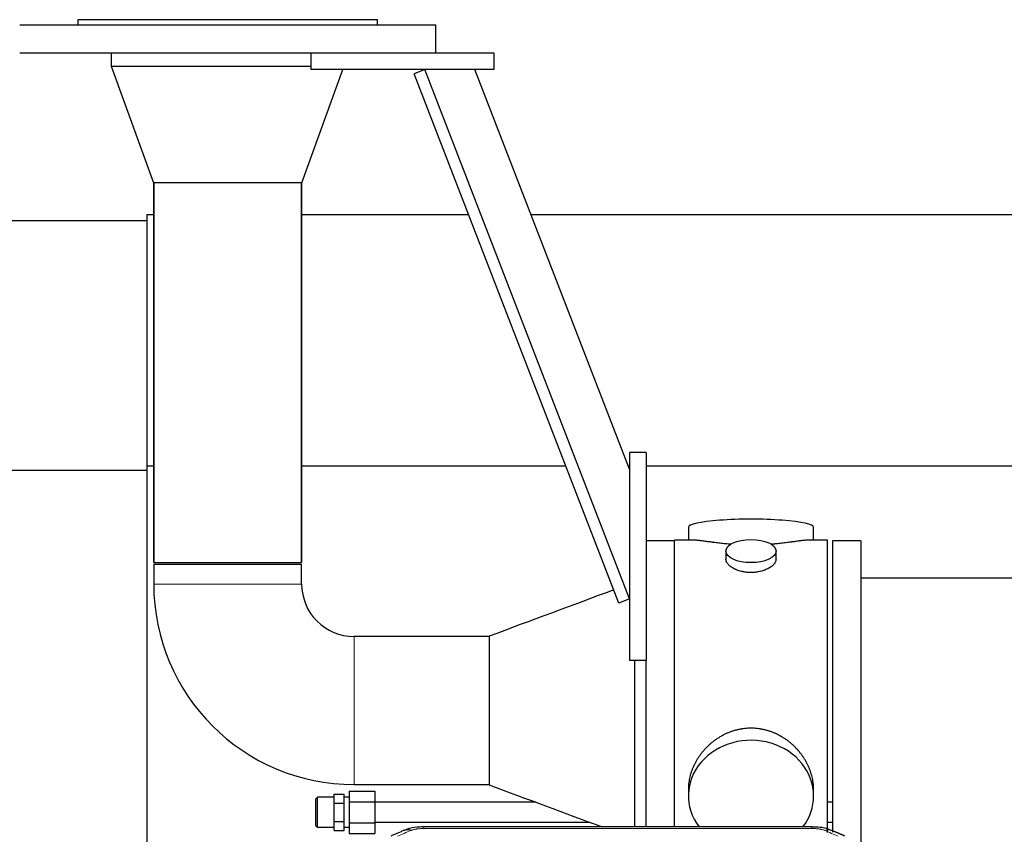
# Model space of a CAD drawing. Header units: inches. Extents: x 0 to 23760, y -13 to 16800.
# Tile 189 of 222: x 17047 to 17639, y 14132 to 14622. Entities that reach past the tile are written whole.
import ezdxf

# ---------------------------------------------------------------- set-up
doc = ezdxf.new("R2010")
doc.units = ezdxf.units.IN
doc.layers.add('254', color=7, linetype='Continuous', true_color=0xffffff)

msp = doc.modelspace()

# ---------------------------------------------------------------- linework, layer by layer
at = {"layer": '254', "color": 2, "linetype": 'Continuous', "lineweight": 25}
for p, q in [((17047.004, 14618.764), (17297.004, 14618.764)), ((17262.004, 14621.764), (17082.004, 14621.764)), ((17082.004, 14621.764), (17082.004, 14618.764)), ((17262.004, 14618.764), (17262.004, 14621.764)), ((17297.004, 14601.764), (17297.004, 14618.764)), ((17047.004, 14601.764), (17247.007, 14601.764)), ((17102.004, 14601.764), (17102.004, 14593.764)), ((17222.004, 14601.764), (17222.004, 14591.764)), ((17247.004, 14601.764), (17332.004, 14601.764)), ((17332.004, 14601.764), (17332.004, 14591.764)), ((17102.004, 14593.764), (17222.004, 14593.764)), ((17102.004, 14593.764), (17127.481, 14523.764)), ((17102.004, 14593.764), (17222.004, 14593.764)), ((17216.526, 14523.764), (17241.275, 14591.764)), ((17332.004, 14591.764), (17222.004, 14591.764)), ((17290.474, 14591.764), (17284.147, 14589.316)), ((17407.177, 14271.374), (17284.147, 14589.316)), ((17413.504, 14273.822), (17290.474, 14591.764)), ((17413.503, 14351.766), (17320.635, 14591.762)), ((17172.004, 14523.764), (17127.481, 14523.764)), ((17127.554, 14295.764), (17127.554, 14523.764)), ((17127.554, 14523.764), (17127.554, 14295.764)), ((17216.526, 14523.764), (17172.004, 14523.764)), ((17216.454, 14523.764), (17216.454, 14295.764)), ((17216.454, 14295.764), (17216.454, 14523.764)), ((17123.504, 14504.748), (17123.504, 14353.723)), ((17123.504, 14504.748), (17127.592, 14504.748)), ((17216.486, 14504.748), (17316.911, 14504.748)), ((17354.335, 14504.748), (20478.004, 14504.748)), ((16620.504, 14501.157), (17123.501, 14501.157)), ((17423.504, 14361.764), (17413.504, 14361.764)), ((17413.504, 14361.764), (17413.504, 14236.764)), ((17423.504, 14361.764), (17423.504, 14236.764)), ((16620.504, 14351.157), (17123.501, 14351.157)), ((17123.504, 14353.723), (17127.592, 14353.723)), ((17123.504, 14353.723), (17123.504, 14026.402)), ((17216.486, 14353.723), (17375.353, 14353.723)), ((17412.777, 14353.723), (17413.511, 14353.723)), ((17423.522, 14353.723), (20478.004, 14353.723)), ((17448.864, 14316.815), (17448.864, 14309.194)), ((17448.864, 14316.815), (17448.864, 14309.194)), ((17524.143, 14309.194), (17524.143, 14316.815)), ((17524.143, 14309.194), (17524.143, 14316.815)), ((17440.504, 14308.764), (17423.504, 14308.764)), ((17451.85, 14309.194), (17440.504, 14309.194)), ((17451.85, 14309.194), (17440.504, 14309.194)), ((17440.504, 14206.764), (17440.504, 14309.194)), ((17440.504, 14206.764), (17440.504, 14309.194)), ((17532.504, 14309.194), (17521.207, 14309.194)), ((17532.504, 14309.194), (17521.207, 14309.194)), ((17532.504, 14206.764), (17532.504, 14309.194)), ((17532.504, 14206.764), (17532.504, 14309.194)), ((17552.504, 14308.764), (17535.504, 14308.764)), ((17535.504, 14308.764), (17535.504, 14133.725)), ((17552.504, 14308.764), (17552.504, 14124.676)), ((17471.456, 14302.561), (17471.456, 14297.596)), ((17471.456, 14302.561), (17471.456, 14297.596)), ((17501.551, 14297.619), (17501.551, 14302.561)), ((17501.551, 14297.619), (17501.551, 14302.561)), ((17127.554, 14295.764), (17216.454, 14295.764)), ((17127.554, 14294.764), (17172.004, 14294.764)), ((17127.554, 14294.764), (17127.554, 14282.764)), ((17172.004, 14294.764), (17216.454, 14294.764)), ((17216.454, 14282.764), (17216.454, 14294.764)), ((17648.504, 14286.264), (17552.504, 14286.264)), ((17413.504, 14273.822), (17407.177, 14271.374)), ((17329.114, 14251.214), (17248.004, 14251.214)), ((17329.114, 14251.395), (17329.114, 14162.133)), ((17423.504, 14236.764), (17413.504, 14236.764)), ((17416.504, 14236.762), (17416.504, 14136.851)), ((17423.504, 14136.853), (17423.504, 14236.766)), ((17440.504, 14136.844), (17440.504, 14206.764)), ((17440.504, 14136.844), (17440.504, 14206.764)), ((17532.504, 14133.578), (17532.504, 14206.764)), ((17532.504, 14133.578), (17532.504, 14206.764)), ((17248.004, 14162.314), (17329.114, 14162.314)), ((17225.897, 14154.656), (17224.947, 14153.706)), ((17235.947, 14154.656), (17225.897, 14154.656)), ((17225.897, 14136.656), (17225.897, 14154.656)), ((17235.947, 14151.141), (17235.947, 14156.626)), ((17235.947, 14156.626), (17241.947, 14156.626)), ((17241.947, 14151.141), (17241.947, 14156.626)), ((17244.947, 14154.656), (17241.947, 14154.656)), ((17244.947, 14158.358), (17260.447, 14158.358)), ((17244.947, 14158.358), (17244.947, 14152.007)), ((17260.447, 14158.358), (17260.447, 14152.007)), ((17448.864, 14159.535), (17448.864, 14155.51)), ((17448.864, 14159.535), (17448.864, 14155.51)), ((17524.143, 14155.51), (17524.143, 14159.533)), ((17524.143, 14155.51), (17524.143, 14159.533)), ((17224.947, 14137.606), (17224.947, 14153.706)), ((17235.947, 14140.171), (17235.947, 14151.141)), ((17235.947, 14151.141), (17241.947, 14151.141)), ((17241.947, 14140.171), (17241.947, 14151.141)), ((17244.947, 14152.007), (17244.947, 14139.305)), ((17244.947, 14152.007), (17260.447, 14152.007)), ((17260.447, 14152.007), (17260.447, 14139.305)), ((17357.301, 14151.656), (17260.447, 14151.656)), ((17535.548, 14151.656), (17532.51, 14151.656)), ((17224.947, 14137.606), (17225.897, 14136.656)), ((17235.947, 14134.686), (17235.947, 14140.171)), ((17235.947, 14140.171), (17241.947, 14140.171)), ((17241.947, 14134.686), (17241.947, 14140.171)), ((17244.947, 14139.305), (17260.447, 14139.305)), ((17244.947, 14139.305), (17244.947, 14132.954)), ((17260.447, 14139.656), (17389.586, 14139.656)), ((17260.447, 14139.305), (17260.447, 14132.954)), ((17532.51, 14139.656), (17535.548, 14139.656)), ((17225.897, 14136.656), (17235.947, 14136.656)), ((17235.947, 14134.686), (17241.947, 14134.686)), ((17241.947, 14136.656), (17244.947, 14136.656)), ((17244.947, 14132.954), (17260.447, 14132.954)), ((17523.09, 14136.849), (17289.917, 14136.849))]:
    msp.add_line(p, q, dxfattribs=at)
at = {"layer": '254', "color": 110, "linetype": 'Continuous', "lineweight": 13}
for p, q in [((17216.454, 14282.764), (17127.554, 14282.764)), ((17248.004, 14251.214), (17248.004, 14206.764)), ((17248.004, 14206.764), (17248.004, 14162.314)), ((17289.917, 14136.849), (17289.917, 14135.896)), ((17523.09, 14135.896), (17289.917, 14135.896)), ((17523.09, 14136.848), (17523.09, 14135.896))]:
    msp.add_line(p, q, dxfattribs=at)
at = {"layer": '254', "color": 2, "linetype": 'Continuous', "lineweight": 25}
for radius in [120.45, 31.55]:
    msp.add_arc((17248.004, 14282.764), radius, 180, 270, dxfattribs=at)
for centre, major_axis, ratio, start_param, end_param in [((17486.504, 14316.815), (37.64, 0), 0.1305262, 0, 3.1415927), ((17486.504, 14316.815), (37.64, 0), 0.1305262, 0, 3.1415927), ((17486.504, 14155.51), (37.64, 0), 0.8870108, 0, 3.7346664), ((17486.504, 14155.51), (37.64, 0), 0.8870108, 0, 3.7346664), ((17486.504, 14155.51), (37.64, 0), 0.8870108, 5.6900133, 6.2831853), ((17486.504, 14155.51), (37.64, 0), 0.8870108, 5.6900133, 6.2831853), ((17282.159, 14125.687), (3.953, -9.186), 0.6419268, 2.5510147, 3.1418997)]:
    msp.add_ellipse(centre, major_axis=major_axis, ratio=ratio, start_param=start_param, end_param=end_param, dxfattribs=at)
msp.add_ellipse((17486.504, 14302.561), major_axis=(15.048, 0), ratio=0.4617486, dxfattribs=at)
msp.add_ellipse((17486.504, 14302.561), major_axis=(15.048, 0), ratio=0.4617486, dxfattribs=at)
at = {"layer": '254', "color": 110, "linetype": 'Continuous', "lineweight": 13}
msp.add_ellipse((17530.848, 14125.687), major_axis=(-3.953, -9.186), ratio=0.6419268, start_param=3.1410059, end_param=3.7321706, dxfattribs=at)
at = {"layer": '254', "color": 2, "linetype": 'Continuous', "lineweight": 25}
for points, knots in [([(17474.631, 14306.606), (17474.629, 14306.606), (17474.627, 14306.606), (17474.55, 14306.612), (17474.477, 14306.618), (17474.329, 14306.63), (17474.109, 14306.648), (17473.303, 14306.715), (17472.008, 14306.831), (17470.326, 14306.999), (17468.689, 14307.176), (17467.095, 14307.361), (17465.546, 14307.551), (17464.542, 14307.68), (17463.924, 14307.76), (17463.8, 14307.776), (17463.556, 14307.809), (17463.191, 14307.857), (17462.832, 14307.905), (17462.122, 14308), (17461.198, 14308.125), (17459.877, 14308.305), (17458.619, 14308.476), (17457.425, 14308.635), (17456.671, 14308.732), (17456.122, 14308.8), (17455.851, 14308.833), (17455.587, 14308.864), (17455.412, 14308.885), (17455.325, 14308.895), (17454.895, 14308.944), (17454.235, 14309.016), (17453.327, 14309.1), (17452.499, 14309.16), (17451.862, 14309.188), (17451.507, 14309.193), (17451.384, 14309.194)], [0, 0, 0, 0, 0.0002215, 0.0002215, 0.0071429, 0.0071429, 0.0140642, 0.027907, 0.083278, 0.1386489, 0.1940199, 0.2493909, 0.3047619, 0.3601329, 0.3601329, 0.3739756, 0.3739756, 0.3878184, 0.4155039, 0.4155039, 0.4708749, 0.5262458, 0.5816168, 0.6369878, 0.6923588, 0.6923588, 0.7200443, 0.733887, 0.733887, 0.7477298, 0.7477298, 0.8031008, 0.8584718, 0.9138427, 0.9692137, 1, 1, 1, 1]), ([(17474.631, 14306.606), (17474.629, 14306.606), (17474.627, 14306.606), (17474.55, 14306.612), (17474.477, 14306.618), (17474.329, 14306.63), (17474.109, 14306.648), (17473.303, 14306.715), (17472.008, 14306.831), (17470.326, 14306.999), (17468.689, 14307.176), (17467.095, 14307.361), (17465.546, 14307.551), (17464.542, 14307.68), (17463.924, 14307.76), (17463.8, 14307.776), (17463.556, 14307.809), (17463.191, 14307.857), (17462.832, 14307.905), (17462.122, 14308), (17461.198, 14308.125), (17459.877, 14308.305), (17458.619, 14308.476), (17457.425, 14308.635), (17456.671, 14308.732), (17456.122, 14308.8), (17455.851, 14308.833), (17455.587, 14308.864), (17455.412, 14308.885), (17455.325, 14308.895), (17454.895, 14308.944), (17454.235, 14309.016), (17453.327, 14309.1), (17452.499, 14309.16), (17451.862, 14309.188), (17451.507, 14309.193), (17451.384, 14309.194)], [0, 0, 0, 0, 0.0002215, 0.0002215, 0.0071429, 0.0071429, 0.0140642, 0.027907, 0.083278, 0.1386489, 0.1940199, 0.2493909, 0.3047619, 0.3601329, 0.3601329, 0.3739756, 0.3739756, 0.3878184, 0.4155039, 0.4155039, 0.4708749, 0.5262458, 0.5816168, 0.6369878, 0.6923588, 0.6923588, 0.7200443, 0.733887, 0.733887, 0.7477298, 0.7477298, 0.8031008, 0.8584718, 0.9138427, 0.9692137, 1, 1, 1, 1]), ([(17521.628, 14309.194), (17521.504, 14309.194), (17521.147, 14309.188), (17520.506, 14309.159), (17519.673, 14309.1), (17519.063, 14309.043), (17518.664, 14309.002), (17518.583, 14308.994), (17518.42, 14308.977), (17518.174, 14308.951), (17517.922, 14308.922), (17517.408, 14308.864), (17516.7, 14308.779), (17515.572, 14308.634), (17514.377, 14308.475), (17513.116, 14308.303), (17512.23, 14308.182), (17511.549, 14308.09), (17511.204, 14308.043), (17510.852, 14307.996), (17510.617, 14307.964), (17510.498, 14307.948), (17509.904, 14307.868), (17508.936, 14307.74), (17507.439, 14307.548), (17505.895, 14307.359), (17504.304, 14307.174), (17502.666, 14306.997), (17501.542, 14306.885), (17500.686, 14306.804), (17500.255, 14306.765), (17499.82, 14306.726), (17499.601, 14306.707), (17499.528, 14306.701), (17499.382, 14306.688), (17499.095, 14306.664), (17498.807, 14306.64), (17498.592, 14306.623)], [0, 0, 0, 0, 0.0313476, 0.0871263, 0.142905, 0.1986836, 0.1986836, 0.2126283, 0.2126283, 0.226573, 0.2544623, 0.2544623, 0.310241, 0.3660196, 0.4217983, 0.477577, 0.5333556, 0.5333556, 0.561245, 0.5751896, 0.5751896, 0.5891343, 0.5891343, 0.644913, 0.7006917, 0.7564703, 0.812249, 0.8680277, 0.9238063, 0.9238063, 0.9516957, 0.9656403, 0.9656403, 0.9726127, 0.9726127, 0.979585, 1, 1, 1, 1]), ([(17521.628, 14309.194), (17521.504, 14309.194), (17521.147, 14309.188), (17520.506, 14309.159), (17519.673, 14309.1), (17519.063, 14309.043), (17518.664, 14309.002), (17518.583, 14308.994), (17518.42, 14308.977), (17518.174, 14308.951), (17517.922, 14308.922), (17517.408, 14308.864), (17516.7, 14308.779), (17515.572, 14308.634), (17514.377, 14308.475), (17513.116, 14308.303), (17512.23, 14308.182), (17511.549, 14308.09), (17511.204, 14308.043), (17510.852, 14307.996), (17510.617, 14307.964), (17510.498, 14307.948), (17509.904, 14307.868), (17508.936, 14307.74), (17507.439, 14307.548), (17505.895, 14307.359), (17504.304, 14307.174), (17502.666, 14306.997), (17501.542, 14306.885), (17500.686, 14306.804), (17500.255, 14306.765), (17499.82, 14306.726), (17499.601, 14306.707), (17499.528, 14306.701), (17499.382, 14306.688), (17499.095, 14306.664), (17498.807, 14306.64), (17498.592, 14306.623)], [0, 0, 0, 0, 0.0313476, 0.0871263, 0.142905, 0.1986836, 0.1986836, 0.2126283, 0.2126283, 0.226573, 0.2544623, 0.2544623, 0.310241, 0.3660196, 0.4217983, 0.477577, 0.5333556, 0.5333556, 0.561245, 0.5751896, 0.5751896, 0.5891343, 0.5891343, 0.644913, 0.7006917, 0.7564703, 0.812249, 0.8680277, 0.9238063, 0.9238063, 0.9516957, 0.9656403, 0.9656403, 0.9726127, 0.9726127, 0.979585, 1, 1, 1, 1]), ([(17486.504, 14289.687), (17486.006, 14289.687), (17485.512, 14289.701), (17484.533, 14289.759), (17484.048, 14289.801), (17483.086, 14289.915), (17482.608, 14289.985), (17482.017, 14290.09), (17481.84, 14290.123), (17481.664, 14290.158), (17481.546, 14290.182), (17481.488, 14290.194), (17481.196, 14290.255), (17480.965, 14290.307), (17480.282, 14290.473), (17479.838, 14290.595), (17478.974, 14290.862), (17478.554, 14291.006), (17477.941, 14291.24), (17477.739, 14291.321), (17477.442, 14291.446), (17477.343, 14291.489), (17477.197, 14291.553), (17477.148, 14291.575), (17477.051, 14291.619), (17476.618, 14291.817), (17476.208, 14292.024), (17475.516, 14292.409), (17475.187, 14292.608), (17474.565, 14293.021), (17474.272, 14293.234), (17473.928, 14293.508), (17473.86, 14293.564), (17473.727, 14293.675), (17473.662, 14293.731), (17473.471, 14293.9), (17473.35, 14294.012), (17473.002, 14294.353), (17472.792, 14294.582), (17472.417, 14295.046), (17472.251, 14295.279), (17472.036, 14295.633), (17471.97, 14295.751), (17471.894, 14295.899), (17471.879, 14295.929), (17471.851, 14295.988), (17471.837, 14296.018), (17471.796, 14296.107), (17471.77, 14296.166), (17471.649, 14296.462), (17471.577, 14296.697), (17471.48, 14297.16), (17471.456, 14297.39), (17471.456, 14297.62), (17471.456, 14297.623), (17471.456, 14297.626)], [0, 0, 0, 0, 0.0624454, 0.0624454, 0.1248907, 0.1248907, 0.1873361, 0.1873361, 0.2029474, 0.2107531, 0.2107531, 0.2185588, 0.2185588, 0.2497814, 0.2497814, 0.3122268, 0.3122268, 0.3746722, 0.3746722, 0.4058948, 0.4058948, 0.4215062, 0.4215062, 0.4293119, 0.4293119, 0.4371175, 0.4995629, 0.4995629, 0.5620082, 0.5620082, 0.6244536, 0.6244536, 0.6400649, 0.6400649, 0.6556763, 0.6556763, 0.686899, 0.686899, 0.7493443, 0.7493443, 0.8117897, 0.8117897, 0.8430124, 0.8430124, 0.850818, 0.850818, 0.8586237, 0.8586237, 0.874235, 0.874235, 0.9366804, 0.9366804, 0.9991258, 0.9991258, 1, 1, 1, 1]), ([(17486.504, 14289.687), (17486.006, 14289.687), (17485.512, 14289.701), (17484.533, 14289.759), (17484.048, 14289.801), (17483.086, 14289.915), (17482.608, 14289.985), (17482.017, 14290.09), (17481.84, 14290.123), (17481.664, 14290.158), (17481.546, 14290.182), (17481.488, 14290.194), (17481.196, 14290.255), (17480.965, 14290.307), (17480.282, 14290.473), (17479.838, 14290.595), (17478.974, 14290.862), (17478.554, 14291.006), (17477.941, 14291.24), (17477.739, 14291.321), (17477.442, 14291.446), (17477.343, 14291.489), (17477.197, 14291.553), (17477.148, 14291.575), (17477.051, 14291.619), (17476.618, 14291.817), (17476.208, 14292.024), (17475.516, 14292.409), (17475.187, 14292.608), (17474.565, 14293.021), (17474.272, 14293.234), (17473.928, 14293.508), (17473.86, 14293.564), (17473.727, 14293.675), (17473.662, 14293.731), (17473.471, 14293.9), (17473.35, 14294.012), (17473.002, 14294.353), (17472.792, 14294.582), (17472.417, 14295.046), (17472.251, 14295.279), (17472.036, 14295.633), (17471.97, 14295.751), (17471.894, 14295.899), (17471.879, 14295.929), (17471.851, 14295.988), (17471.837, 14296.018), (17471.796, 14296.107), (17471.77, 14296.166), (17471.649, 14296.462), (17471.577, 14296.697), (17471.48, 14297.16), (17471.456, 14297.39), (17471.456, 14297.62), (17471.456, 14297.623), (17471.456, 14297.626)], [0, 0, 0, 0, 0.0624454, 0.0624454, 0.1248907, 0.1248907, 0.1873361, 0.1873361, 0.2029474, 0.2107531, 0.2107531, 0.2185588, 0.2185588, 0.2497814, 0.2497814, 0.3122268, 0.3122268, 0.3746722, 0.3746722, 0.4058948, 0.4058948, 0.4215062, 0.4215062, 0.4293119, 0.4293119, 0.4371175, 0.4995629, 0.4995629, 0.5620082, 0.5620082, 0.6244536, 0.6244536, 0.6400649, 0.6400649, 0.6556763, 0.6556763, 0.686899, 0.686899, 0.7493443, 0.7493443, 0.8117897, 0.8117897, 0.8430124, 0.8430124, 0.850818, 0.850818, 0.8586237, 0.8586237, 0.874235, 0.874235, 0.9366804, 0.9366804, 0.9991258, 0.9991258, 1, 1, 1, 1]), ([(17501.551, 14297.622), (17501.551, 14297.394), (17501.527, 14297.165), (17501.432, 14296.702), (17501.36, 14296.468), (17501.169, 14295.999), (17501.05, 14295.764), (17500.871, 14295.468), (17500.834, 14295.409), (17500.776, 14295.32), (17500.756, 14295.29), (17500.716, 14295.231), (17500.613, 14295.083), (17500.502, 14294.937), (17500.219, 14294.587), (17500.009, 14294.357), (17499.548, 14293.905), (17499.297, 14293.683), (17498.887, 14293.355), (17498.746, 14293.246), (17498.525, 14293.085), (17498.45, 14293.032), (17498.297, 14292.926), (17498.22, 14292.873), (17497.828, 14292.613), (17497.498, 14292.413), (17496.806, 14292.028), (17496.444, 14291.844), (17495.687, 14291.494), (17495.292, 14291.327), (17494.83, 14291.15), (17494.778, 14291.13), (17494.674, 14291.092), (17494.622, 14291.072), (17494.465, 14291.015), (17494.149, 14290.903), (17493.827, 14290.798), (17493.177, 14290.597), (17492.734, 14290.475), (17491.83, 14290.256), (17491.368, 14290.158), (17490.661, 14290.031), (17490.422, 14289.992), (17490.062, 14289.939), (17489.94, 14289.922), (17489.698, 14289.889), (17489.577, 14289.874), (17488.969, 14289.802), (17488.48, 14289.759), (17487.496, 14289.701), (17487.001, 14289.687), (17486.504, 14289.687)], [0, 0, 0, 0, 0.0621483, 0.0621483, 0.1246718, 0.1246718, 0.1871952, 0.1871952, 0.2028261, 0.2028261, 0.2106415, 0.2106415, 0.2184569, 0.2497186, 0.2497186, 0.3122421, 0.3122421, 0.3747655, 0.3747655, 0.4060273, 0.4060273, 0.4216581, 0.4216581, 0.437289, 0.437289, 0.4998124, 0.4998124, 0.5623359, 0.5623359, 0.6248593, 0.6248593, 0.6326748, 0.6326748, 0.6404902, 0.6404902, 0.656121, 0.6873828, 0.6873828, 0.7499062, 0.7499062, 0.8124297, 0.8124297, 0.8436914, 0.8436914, 0.8593222, 0.8593222, 0.8749531, 0.8749531, 0.9374766, 0.9374766, 1, 1, 1, 1]), ([(17501.551, 14297.622), (17501.551, 14297.394), (17501.527, 14297.165), (17501.432, 14296.702), (17501.36, 14296.468), (17501.169, 14295.999), (17501.05, 14295.764), (17500.871, 14295.468), (17500.834, 14295.409), (17500.776, 14295.32), (17500.756, 14295.29), (17500.716, 14295.231), (17500.613, 14295.083), (17500.502, 14294.937), (17500.219, 14294.587), (17500.009, 14294.357), (17499.548, 14293.905), (17499.297, 14293.683), (17498.887, 14293.355), (17498.746, 14293.246), (17498.525, 14293.085), (17498.45, 14293.032), (17498.297, 14292.926), (17498.22, 14292.873), (17497.828, 14292.613), (17497.498, 14292.413), (17496.806, 14292.028), (17496.444, 14291.844), (17495.687, 14291.494), (17495.292, 14291.327), (17494.83, 14291.15), (17494.778, 14291.13), (17494.674, 14291.092), (17494.622, 14291.072), (17494.465, 14291.015), (17494.149, 14290.903), (17493.827, 14290.798), (17493.177, 14290.597), (17492.734, 14290.475), (17491.83, 14290.256), (17491.368, 14290.158), (17490.661, 14290.031), (17490.422, 14289.992), (17490.062, 14289.939), (17489.94, 14289.922), (17489.698, 14289.889), (17489.577, 14289.874), (17488.969, 14289.802), (17488.48, 14289.759), (17487.496, 14289.701), (17487.001, 14289.687), (17486.504, 14289.687)], [0, 0, 0, 0, 0.0621483, 0.0621483, 0.1246718, 0.1246718, 0.1871952, 0.1871952, 0.2028261, 0.2028261, 0.2106415, 0.2106415, 0.2184569, 0.2497186, 0.2497186, 0.3122421, 0.3122421, 0.3747655, 0.3747655, 0.4060273, 0.4060273, 0.4216581, 0.4216581, 0.437289, 0.437289, 0.4998124, 0.4998124, 0.5623359, 0.5623359, 0.6248593, 0.6248593, 0.6326748, 0.6326748, 0.6404902, 0.6404902, 0.656121, 0.6873828, 0.6873828, 0.7499062, 0.7499062, 0.8124297, 0.8124297, 0.8436914, 0.8436914, 0.8593222, 0.8593222, 0.8749531, 0.8749531, 0.9374766, 0.9374766, 1, 1, 1, 1]), ([(17524.143, 14159.498), (17524.143, 14160.03), (17524.128, 14160.567), (17524.083, 14161.386), (17524.059, 14161.735), (17524.029, 14162.087), (17524.016, 14162.227), (17524.01, 14162.298), (17523.99, 14162.509), (17523.917, 14163.213), (17523.744, 14164.476), (17523.424, 14166.154), (17523.015, 14167.823), (17522.519, 14169.485), (17521.936, 14171.138), (17521.488, 14172.234), (17521.189, 14172.917), (17521.128, 14173.054), (17521.005, 14173.326), (17520.819, 14173.734), (17520.624, 14174.138), (17520.227, 14174.941), (17519.671, 14176), (17518.762, 14177.551), (17517.78, 14179.066), (17516.723, 14180.543), (17515.968, 14181.503), (17515.384, 14182.213), (17515.186, 14182.447), (17514.884, 14182.797), (17514.782, 14182.914), (17514.578, 14183.145), (17514.065, 14183.72), (17513.114, 14184.725), (17511.789, 14186.004), (17510.408, 14187.22), (17508.97, 14188.374), (17507.476, 14189.465), (17506.441, 14190.148), (17505.649, 14190.643), (17505.383, 14190.805), (17505.047, 14191.005), (17504.98, 14191.044), (17504.845, 14191.123), (17504.642, 14191.241), (17503.897, 14191.665), (17502.662, 14192.319), (17500.982, 14193.106), (17499.269, 14193.808), (17497.523, 14194.424), (17495.743, 14194.952), (17494.534, 14195.244), (17493.618, 14195.44), (17493.311, 14195.502), (17492.926, 14195.574), (17492.849, 14195.588), (17492.694, 14195.616), (17492.463, 14195.657), (17491.614, 14195.798), (17490.224, 14195.983), (17488.371, 14196.13), (17486.517, 14196.179), (17484.663, 14196.131), (17482.808, 14195.985), (17481.571, 14195.822), (17480.798, 14195.699), (17480.643, 14195.673), (17480.334, 14195.62), (17479.871, 14195.537), (17479.412, 14195.445), (17478.497, 14195.249), (17477.287, 14194.958), (17475.505, 14194.43), (17473.754, 14193.814), (17472.033, 14193.11), (17470.907, 14192.582), (17470.07, 14192.165), (17469.793, 14192.022), (17469.447, 14191.839), (17469.309, 14191.765), (17469.034, 14191.617), (17468.283, 14191.201), (17467.081, 14190.487), (17465.533, 14189.466), (17464.039, 14188.376), (17462.6, 14187.221), (17461.213, 14185.999), (17460.325, 14185.141), (17459.835, 14184.646), (17459.781, 14184.591), (17459.673, 14184.48), (17459.619, 14184.425), (17459.457, 14184.258), (17459.137, 14183.923), (17458.824, 14183.583), (17458.207, 14182.9), (17457.408, 14181.973), (17456.283, 14180.541), (17455.229, 14179.068), (17454.247, 14177.555), (17453.337, 14176.001), (17452.779, 14174.938), (17452.446, 14174.266), (17452.38, 14174.131), (17452.25, 14173.86), (17452.058, 14173.454), (17451.875, 14173.047), (17451.518, 14172.232), (17451.073, 14171.141), (17450.491, 14169.494), (17449.995, 14167.836), (17449.587, 14166.169), (17449.266, 14164.492), (17449.111, 14163.368), (17449.033, 14162.663), (17449.019, 14162.522), (17448.992, 14162.241), (17448.954, 14161.819), (17448.925, 14161.4), (17448.88, 14160.575), (17448.864, 14160.032), (17448.864, 14159.493)], [0, 0, 0, 0, 0.0151373, 0.0151373, 0.0229562, 0.0249109, 0.0249109, 0.0268656, 0.0268656, 0.030775, 0.0464127, 0.0620504, 0.0776881, 0.0933258, 0.1089635, 0.1246012, 0.1246012, 0.1285107, 0.1285107, 0.1324201, 0.1402389, 0.1402389, 0.1558766, 0.1715144, 0.1871521, 0.2027898, 0.2184275, 0.2184275, 0.2262463, 0.2262463, 0.2301558, 0.2301558, 0.2340652, 0.2497029, 0.2653406, 0.2809783, 0.296616, 0.3122537, 0.3278914, 0.3278914, 0.3357103, 0.3357103, 0.337665, 0.337665, 0.3396197, 0.3435291, 0.3591668, 0.3748045, 0.3904422, 0.4060799, 0.4217176, 0.4373554, 0.4373554, 0.4451742, 0.4451742, 0.4471289, 0.4471289, 0.4490836, 0.4529931, 0.4686308, 0.4842685, 0.4999062, 0.5155439, 0.5311816, 0.5468193, 0.5468193, 0.5507287, 0.5507287, 0.5546381, 0.562457, 0.562457, 0.5780947, 0.5937324, 0.6093701, 0.6250078, 0.6406455, 0.6406455, 0.6484644, 0.6484644, 0.6504191, 0.6523738, 0.6562832, 0.6719209, 0.6875586, 0.7031963, 0.7188341, 0.7344718, 0.7501095, 0.7501095, 0.7520642, 0.7520642, 0.7540189, 0.7540189, 0.7579283, 0.7657472, 0.7657472, 0.7813849, 0.7970226, 0.8126603, 0.828298, 0.8439357, 0.8595734, 0.8595734, 0.8634828, 0.8634828, 0.8673923, 0.8752111, 0.8752111, 0.8908488, 0.9064865, 0.9221242, 0.9377619, 0.9533996, 0.9690373, 0.9690373, 0.9729468, 0.9729468, 0.9768562, 0.984675, 0.984675, 1, 1, 1, 1]), ([(17524.143, 14159.498), (17524.143, 14160.03), (17524.128, 14160.567), (17524.083, 14161.386), (17524.059, 14161.735), (17524.029, 14162.087), (17524.016, 14162.227), (17524.01, 14162.298), (17523.99, 14162.509), (17523.917, 14163.213), (17523.744, 14164.476), (17523.424, 14166.154), (17523.015, 14167.823), (17522.519, 14169.485), (17521.936, 14171.138), (17521.488, 14172.234), (17521.189, 14172.917), (17521.128, 14173.054), (17521.005, 14173.326), (17520.819, 14173.734), (17520.624, 14174.138), (17520.227, 14174.941), (17519.671, 14176), (17518.762, 14177.551), (17517.78, 14179.066), (17516.723, 14180.543), (17515.968, 14181.503), (17515.384, 14182.213), (17515.186, 14182.447), (17514.884, 14182.797), (17514.782, 14182.914), (17514.578, 14183.145), (17514.065, 14183.72), (17513.114, 14184.725), (17511.789, 14186.004), (17510.408, 14187.22), (17508.97, 14188.374), (17507.476, 14189.465), (17506.441, 14190.148), (17505.649, 14190.643), (17505.383, 14190.805), (17505.047, 14191.005), (17504.98, 14191.044), (17504.845, 14191.123), (17504.642, 14191.241), (17503.897, 14191.665), (17502.662, 14192.319), (17500.982, 14193.106), (17499.269, 14193.808), (17497.523, 14194.424), (17495.743, 14194.952), (17494.534, 14195.244), (17493.618, 14195.44), (17493.311, 14195.502), (17492.926, 14195.574), (17492.849, 14195.588), (17492.694, 14195.616), (17492.463, 14195.657), (17491.614, 14195.798), (17490.224, 14195.983), (17488.371, 14196.13), (17486.517, 14196.179), (17484.663, 14196.131), (17482.808, 14195.985), (17481.571, 14195.822), (17480.798, 14195.699), (17480.643, 14195.673), (17480.334, 14195.62), (17479.871, 14195.537), (17479.412, 14195.445), (17478.497, 14195.249), (17477.287, 14194.958), (17475.505, 14194.43), (17473.754, 14193.814), (17472.033, 14193.11), (17470.907, 14192.582), (17470.07, 14192.165), (17469.793, 14192.022), (17469.447, 14191.839), (17469.309, 14191.765), (17469.034, 14191.617), (17468.283, 14191.201), (17467.081, 14190.487), (17465.533, 14189.466), (17464.039, 14188.376), (17462.6, 14187.221), (17461.213, 14185.999), (17460.325, 14185.141), (17459.835, 14184.646), (17459.781, 14184.591), (17459.673, 14184.48), (17459.619, 14184.425), (17459.457, 14184.258), (17459.137, 14183.923), (17458.824, 14183.583), (17458.207, 14182.9), (17457.408, 14181.973), (17456.283, 14180.541), (17455.229, 14179.068), (17454.247, 14177.555), (17453.337, 14176.001), (17452.779, 14174.938), (17452.446, 14174.266), (17452.38, 14174.131), (17452.25, 14173.86), (17452.058, 14173.454), (17451.875, 14173.047), (17451.518, 14172.232), (17451.073, 14171.141), (17450.491, 14169.494), (17449.995, 14167.836), (17449.587, 14166.169), (17449.266, 14164.492), (17449.111, 14163.368), (17449.033, 14162.663), (17449.019, 14162.522), (17448.992, 14162.241), (17448.954, 14161.819), (17448.925, 14161.4), (17448.88, 14160.575), (17448.864, 14160.032), (17448.864, 14159.493)], [0, 0, 0, 0, 0.0151373, 0.0151373, 0.0229562, 0.0249109, 0.0249109, 0.0268656, 0.0268656, 0.030775, 0.0464127, 0.0620504, 0.0776881, 0.0933258, 0.1089635, 0.1246012, 0.1246012, 0.1285107, 0.1285107, 0.1324201, 0.1402389, 0.1402389, 0.1558766, 0.1715144, 0.1871521, 0.2027898, 0.2184275, 0.2184275, 0.2262463, 0.2262463, 0.2301558, 0.2301558, 0.2340652, 0.2497029, 0.2653406, 0.2809783, 0.296616, 0.3122537, 0.3278914, 0.3278914, 0.3357103, 0.3357103, 0.337665, 0.337665, 0.3396197, 0.3435291, 0.3591668, 0.3748045, 0.3904422, 0.4060799, 0.4217176, 0.4373554, 0.4373554, 0.4451742, 0.4451742, 0.4471289, 0.4471289, 0.4490836, 0.4529931, 0.4686308, 0.4842685, 0.4999062, 0.5155439, 0.5311816, 0.5468193, 0.5468193, 0.5507287, 0.5507287, 0.5546381, 0.562457, 0.562457, 0.5780947, 0.5937324, 0.6093701, 0.6250078, 0.6406455, 0.6406455, 0.6484644, 0.6484644, 0.6504191, 0.6523738, 0.6562832, 0.6719209, 0.6875586, 0.7031963, 0.7188341, 0.7344718, 0.7501095, 0.7501095, 0.7520642, 0.7520642, 0.7540189, 0.7540189, 0.7579283, 0.7657472, 0.7657472, 0.7813849, 0.7970226, 0.8126603, 0.828298, 0.8439357, 0.8595734, 0.8595734, 0.8634828, 0.8634828, 0.8673923, 0.8752111, 0.8752111, 0.8908488, 0.9064865, 0.9221242, 0.9377619, 0.9533996, 0.9690373, 0.9690373, 0.9729468, 0.9729468, 0.9768562, 0.984675, 0.984675, 1, 1, 1, 1]), ([(17291.217, 14136.832), (17289.99, 14136.873), (17286.643, 14136.797), (17282.101, 14136.402), (17279.258, 14135.15), (17278.305, 14134.636)], [0, 0, 0, 0, 0.26888, 0.7466721, 1, 1, 1, 1]), ([(17534.746, 14134.76), (17534.237, 14135.03), (17532.142, 14136.013), (17528.174, 14136.661), (17524.741, 14136.809), (17523.087, 14136.731)], [0, 0, 0, 0, 0.1498969, 0.6034808, 1, 1, 1, 1])]:
    msp.add_open_spline(points, degree=3, knots=knots, dxfattribs=at)
for points, degree in [([(17404.113, 14279.288), (17379.113, 14269.991), (17354.113, 14260.693), (17329.114, 14251.395)], 3), ([(17329.114, 14162.133), (17351.775, 14153.705), (17374.436, 14145.277), (17397.098, 14136.849)], 3), ([(17278.206, 14134.869), (17270.175, 14131.4)], 1), ([(17542.831, 14131.404), (17538.816, 14133.147), (17534.802, 14134.865)], 2)]:
    msp.add_open_spline(points, degree=degree, dxfattribs=at)
at = {"layer": '254', "color": 110, "linetype": 'Continuous', "lineweight": 13}
for points in [[(17282.159, 14134.729), (17279.49, 14133.576), (17276.82, 14132.419), (17274.15, 14131.258)], [(17538.857, 14131.258), (17536.187, 14132.419), (17533.517, 14133.576), (17530.848, 14134.729)]]:
    msp.add_open_spline(points, degree=3, dxfattribs=at)
for points, knots in [([(17282.159, 14134.729), (17282.284, 14134.783), (17282.414, 14134.836), (17282.616, 14134.911), (17282.684, 14134.935), (17282.822, 14134.983), (17282.891, 14135.007), (17283.244, 14135.121), (17283.538, 14135.204), (17284.148, 14135.354), (17284.464, 14135.421), (17284.872, 14135.497), (17284.954, 14135.512), (17285.119, 14135.54), (17285.201, 14135.553), (17285.449, 14135.593), (17285.616, 14135.618), (17286.117, 14135.686), (17286.454, 14135.724), (17287.134, 14135.789), (17287.476, 14135.815), (17288.166, 14135.856), (17288.513, 14135.872), (17289.212, 14135.892), (17289.564, 14135.896), (17289.917, 14135.896)], [0, 0, 0, 0, 0.0625, 0.0625, 0.09375, 0.09375, 0.125, 0.125, 0.25, 0.25, 0.375, 0.375, 0.40625, 0.40625, 0.4375, 0.4375, 0.5, 0.5, 0.625, 0.625, 0.75, 0.75, 0.875, 0.875, 1, 1, 1, 1]), ([(17523.09, 14135.896), (17523.443, 14135.896), (17523.797, 14135.892), (17524.238, 14135.879), (17524.326, 14135.876), (17524.502, 14135.87), (17524.59, 14135.866), (17524.854, 14135.854), (17525.028, 14135.845), (17525.55, 14135.814), (17525.895, 14135.787), (17526.578, 14135.721), (17526.916, 14135.683), (17527.583, 14135.591), (17527.913, 14135.538), (17528.279, 14135.47), (17528.319, 14135.463), (17528.4, 14135.447), (17528.52, 14135.423), (17528.798, 14135.366), (17529.03, 14135.312), (17529.484, 14135.2), (17529.775, 14135.117), (17530.332, 14134.936), (17530.598, 14134.838), (17530.848, 14134.729)], [0, 0, 0, 0, 0.125, 0.125, 0.15625, 0.15625, 0.1875, 0.1875, 0.25, 0.25, 0.375, 0.375, 0.5, 0.5, 0.625, 0.625, 0.640625, 0.640625, 0.65625, 0.6875, 0.75, 0.75, 0.875, 0.875, 1, 1, 1, 1])]:
    msp.add_open_spline(points, degree=3, knots=knots, dxfattribs=at)

doc.saveas('drawing.dxf')
